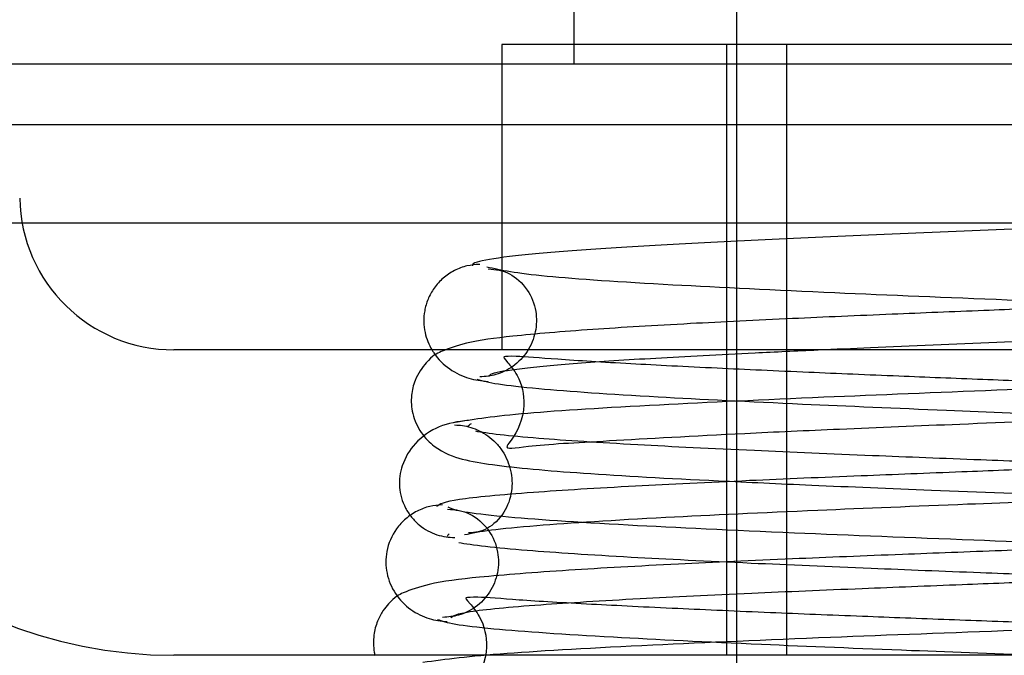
# Model space of a CAD drawing. Header units: inches. Extents: x 1 to 240, y -1 to 159.
# Tile 49 of 77: x 72.469 to 72.776, y 130.605 to 130.803. Entities that reach past the tile are written whole.
import ezdxf
from ezdxf.enums import TextEntityAlignment as Align
from ezdxf.lldxf.tags import DXFTag

# ---------------------------------------------------------------- set-up
doc = ezdxf.new("R2010")
doc.units = ezdxf.units.IN
doc.header["$MEASUREMENT"] = 0
for name, color, linetype in [('COM42780', 7, 'Continuous'), ('COM48601', 7, 'Continuous'), ('Default', 7, 'Continuous'), ('PKT99', 7, 'Continuous'), ('SCC19011', 7, 'Continuous'), ('SPR20265', 7, 'Continuous')]:
    doc.layers.add(name, color=color, linetype=linetype)
doc.styles.add('SEACAD_Times_New_Roman', font='times.ttf')
tags = doc.linetypes.add('HIDDEN2', pattern=[0.1875, 0.125, -0.0625]).pattern_tags.tags
tags[6:7] = [DXFTag(74, 4), DXFTag(75, 0), DXFTag(340, '0'), DXFTag(46, 0.0), DXFTag(50, 0.0), DXFTag(44, 0.0), DXFTag(45, 0.0)]
tags[4:5] = [DXFTag(74, 4), DXFTag(75, 0), DXFTag(340, '0'), DXFTag(46, 0.0), DXFTag(50, 0.0), DXFTag(44, 0.0), DXFTag(45, 0.0)]
doc.dimstyles.new('HAMMOND_(STH_-_240x160)', dxfattribs={"dimtxt": 1, "dimasz": 1.25, "dimexe": 0.5, "dimexo": 0.5, "dimgap": 0.25, "dimtad": 0, "dimtih": 1, "dimtoh": 1, "dimlfac": 0.125, "dimzin": 0, "dimdsep": 46, "dimtxsty": 'SEACAD_Times_New_Roman', "dimblk1": '_SE_FILLED', "dimblk2": '_SE_FILLED', "dimsah": 1, "dimcen": 0.5, "dimadec": 0, "dimazin": 0, "dimtfac": 0.8, "dimtofl": 0, "dimtmove": 0, "dimatfit": 3, "dimfxl": 1, "dimtolj": 1, "dimtzin": 0, "dimarcsym": 0})

# ---------------------------------------------------------------- blocks, each defined once
blk = doc.blocks.new('SE7')
at = {"layer": 'COM42780', "color": 7, "linetype": 'Continuous'}
for p, q in [((73.0092744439, 130.7951384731), (72.6192744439, 130.7951384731)), ((72.6192744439, 130.7951384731), (72.6192744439, 130.7287337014)), ((73.11124873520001, 130.7001384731), (72.5173001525, 130.7001384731)), ((73.11124873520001, 130.6051384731), (72.5173001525, 130.6051384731))]:
    blk.add_line(p, q, dxfattribs=at)
at = {"layer": 'COM42780', "color": 7, "linetype": 'HIDDEN2'}
for p, q in [((72.6892744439, 130.6051384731), (72.6892744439, 130.7951384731)), ((72.7077744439, 130.7951384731), (72.7077744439, 130.6051384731)), ((72.6192744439, 130.7287337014), (72.6192744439, 130.7001384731))]:
    blk.add_line(p, q, dxfattribs=at)
at = {"layer": 'COM42780', "color": 7, "linetype": 'Continuous'}
for radius in [0.1430000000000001, 0.0480000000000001]:
    blk.add_arc((72.5173001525, 130.7481384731), radius, 181, 270, dxfattribs=at)
at = {"layer": 'COM48601', "color": 7, "linetype": 'HIDDEN2'}
for p, q in [((85.90181966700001, 130.7701384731), (59.6647292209, 130.7701384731)), ((72.3745545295, 130.7396127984), (72.4700633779, 130.7396127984)), ((72.6192744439, 130.7396127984), (73.0092744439, 130.7396127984))]:
    blk.add_line(p, q, dxfattribs=at)
at = {"layer": 'COM48601', "color": 7, "linetype": 'Continuous'}
blk.add_line((72.4700633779, 130.7396127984), (72.6192744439, 130.7396127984), dxfattribs=at)
at = {"layer": 'PKT99', "color": 7, "linetype": 'HIDDEN2'}
for p, q in [((72.6417987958, 130.7891384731), (72.6417987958, 130.9141384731)), ((67.4067987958, 130.7891384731), (76.6567987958, 130.7891384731))]:
    blk.add_line(p, q, dxfattribs=at)
at = {"layer": 'SCC19011', "color": 7, "linetype": 'Continuous'}
blk.add_line((72.6922744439, 131.0186384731), (72.6922744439, 130.7951384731), dxfattribs=at)
at = {"layer": 'SCC19011', "color": 7, "linetype": 'HIDDEN2'}
blk.add_line((72.6922744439, 130.7951384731), (72.6922744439, 130.5993518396), dxfattribs=at)
at = {"layer": 'SPR20265', "color": 7, "linetype": 'Continuous'}
for points, knots in [([(72.81427444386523, 130.7391384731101), (72.79911056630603, 130.7385371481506), (72.77335867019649, 130.7375093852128), (72.73260995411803, 130.7358222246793), (72.69600838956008, 130.7341656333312), (72.66406843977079, 130.7324927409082), (72.63855541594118, 130.7308130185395), (72.6203490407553, 130.7291364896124), (72.61085873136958, 130.7275937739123), (72.6100756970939, 130.7266916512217), (72.61010865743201, 130.726297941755)], [0, 0, 0, 0, 0.1236931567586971, 0.2477956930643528, 0.3722334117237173, 0.4970306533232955, 0.6222178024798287, 0.7477991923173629, 0.8737106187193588, 0.9604174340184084, 0.9604174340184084, 0.9604174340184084, 0.9604174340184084]), ([(72.61238649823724, 130.7267270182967), (72.61092421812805, 130.7266306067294), (72.6083775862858, 130.7264214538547), (72.60439256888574, 130.7249144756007), (72.60091522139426, 130.7225577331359), (72.59811295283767, 130.7194621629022), (72.59618840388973, 130.7159563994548), (72.59482078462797, 130.7111853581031), (72.59498199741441, 130.7056745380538), (72.59656081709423, 130.7017364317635), (72.59756699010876, 130.7000481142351)], [0, 0, 0, 0, 0.0589773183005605, 0.1211115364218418, 0.1849679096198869, 0.2490188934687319, 0.311940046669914, 0.3728411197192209, 0.4898098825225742, 0.5959107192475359, 0.5959107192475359, 0.5959107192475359, 0.5959107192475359]), ([(72.71761055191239, 130.7001385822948), (72.72289726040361, 130.7003768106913), (72.74073222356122, 130.7011612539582), (72.77351339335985, 130.7025161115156), (72.79914899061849, 130.7035388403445), (72.81427444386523, 130.7041384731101)], [0.6947964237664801, 0.6947964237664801, 0.6947964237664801, 0.6947964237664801, 0.7496303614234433, 0.8748079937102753, 1, 1, 1, 1])]:
    blk.add_open_spline(points, degree=3, knots=knots, dxfattribs=at)
at = {"layer": 'SPR20265', "color": 7, "linetype": 'HIDDEN2'}
for points, knots in [([(73.01393226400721, 130.7258843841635), (73.01220709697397, 130.7253380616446), (73.00903489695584, 130.7244332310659), (72.99245175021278, 130.7225736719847), (72.96161504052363, 130.7204929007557), (72.91541522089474, 130.7182385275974), (72.86981851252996, 130.7163194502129), (72.82967980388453, 130.7147374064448), (72.79680052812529, 130.7134577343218), (72.76791797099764, 130.7123215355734), (72.73905528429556, 130.711152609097), (72.70787601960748, 130.7098046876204), (72.67588681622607, 130.7082362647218), (72.64578645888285, 130.7064499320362), (72.62289779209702, 130.7045411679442), (72.6088906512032, 130.7027420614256), (72.60116987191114, 130.7000196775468), (72.59683633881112, 130.6979502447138), (72.59218732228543, 130.6913348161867), (72.59089914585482, 130.6856880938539), (72.59125513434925, 130.6799846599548), (72.59405025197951, 130.6739542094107), (72.59995435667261, 130.6683557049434), (72.60746452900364, 130.66579608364), (72.61911457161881, 130.663882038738), (72.64390595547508, 130.6616316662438), (72.67896281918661, 130.6597527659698), (72.7167530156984, 130.6580074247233), (72.75433073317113, 130.6564533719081), (72.79998330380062, 130.6546804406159), (72.85230086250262, 130.6526912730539), (72.90778499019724, 130.6504839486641), (72.96041966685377, 130.6480760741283), (73.00436078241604, 130.6454027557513), (73.01510931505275, 130.6436869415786), (73.02090925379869, 130.6426658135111)], [0, 0, 0, 0, 0.0301379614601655, 0.0586438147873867, 0.1105427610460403, 0.1558912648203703, 0.1945551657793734, 0.226479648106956, 0.2516088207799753, 0.272113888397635, 0.2954735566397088, 0.3223515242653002, 0.3528058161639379, 0.386929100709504, 0.423210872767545, 0.4527328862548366, 0.4740352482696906, 0.4871104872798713, 0.4952028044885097, 0.5009311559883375, 0.5079478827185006, 0.5160677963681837, 0.5245638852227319, 0.5430179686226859, 0.5636626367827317, 0.6074370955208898, 0.6548818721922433, 0.6823031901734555, 0.7142185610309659, 0.7506384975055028, 0.7915340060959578, 0.8369194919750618, 0.8868066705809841, 0.9411472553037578, 1, 1, 1, 1]), ([(72.61503605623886, 130.7253137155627), (72.61745386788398, 130.7251517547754), (72.62135678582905, 130.7246861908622), (72.62745616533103, 130.7194339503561), (72.63016444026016, 130.7125444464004), (72.63008483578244, 130.7058494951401), (72.62760008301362, 130.6995881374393), (72.62317168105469, 130.6949126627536), (72.61774014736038, 130.6921956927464), (72.61424597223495, 130.6918683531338), (72.6123884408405, 130.6917321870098)], [0, 0, 0, 0, 0.1776959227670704, 0.3416520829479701, 0.4849765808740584, 0.6062634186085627, 0.7210122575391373, 0.8278127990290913, 0.9215834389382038, 1, 1, 1, 1]), ([(73.01049628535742, 130.7039795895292), (73.01042682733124, 130.7039877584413), (73.00289251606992, 130.7048710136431), (72.98211556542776, 130.706740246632), (72.94636524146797, 130.7086100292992), (72.908466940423, 130.7103582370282), (72.87115440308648, 130.7119088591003), (72.82586811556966, 130.7136897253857), (72.77418078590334, 130.7156955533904), (72.71974746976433, 130.7179306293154), (72.66890612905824, 130.7203741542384), (72.62760322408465, 130.7230917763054), (72.61906250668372, 130.7248441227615), (72.61461662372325, 130.7258843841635)], [0.5676660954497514, 0.5676660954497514, 0.5676660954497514, 0.5676660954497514, 0.5680730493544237, 0.6116805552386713, 0.6590663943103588, 0.6859230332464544, 0.7173632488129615, 0.7533672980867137, 0.7938777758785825, 0.8388429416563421, 0.8882413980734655, 0.9419621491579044, 1, 1, 1, 1]), ([(72.59756699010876, 130.7000481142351), (72.59774361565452, 130.6997517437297), (72.59920820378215, 130.6974441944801), (72.60283128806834, 130.6938574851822), (72.60912838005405, 130.6909721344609), (72.61283714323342, 130.6905180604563), (72.61502443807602, 130.6903165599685)], [0.5959107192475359, 0.5959107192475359, 0.5959107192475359, 0.5959107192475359, 0.6145358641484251, 0.7437676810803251, 0.8727234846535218, 1, 1, 1, 1]), ([(72.61151205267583, 130.6910235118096), (72.61335875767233, 130.6904773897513), (72.61671758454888, 130.6895736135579), (72.63331763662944, 130.6877189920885), (72.66374214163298, 130.6856472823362), (72.70932518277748, 130.6834033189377), (72.75452790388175, 130.6814880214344), (72.79474126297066, 130.6798984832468), (72.82775923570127, 130.6786133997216), (72.85641504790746, 130.6774875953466), (72.88442221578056, 130.6763584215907), (72.91435959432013, 130.6750956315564), (72.94486828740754, 130.6737025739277), (72.9733690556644, 130.6722263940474), (72.9951674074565, 130.670850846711), (73.00662102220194, 130.6697920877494), (73.00921413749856, 130.6702152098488), (73.0081117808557, 130.6710873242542), (73.00531939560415, 130.6745004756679), (73.00249976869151, 130.6797388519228), (73.00199714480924, 130.6868786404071), (73.00491014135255, 130.6937824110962), (73.00761601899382, 130.6969730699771), (73.00981253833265, 130.6992114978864), (73.00188486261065, 130.6977659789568), (72.98432392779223, 130.6968386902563), (72.96000668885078, 130.6953400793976), (72.9362720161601, 130.6941387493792), (72.90623675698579, 130.6927756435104), (72.86835113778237, 130.6912223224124), (72.82278071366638, 130.6894601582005), (72.77098525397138, 130.6874886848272), (72.71643690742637, 130.6853047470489), (72.66482616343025, 130.6829232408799), (72.62175443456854, 130.6802773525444), (72.61090333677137, 130.6785783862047), (72.60500985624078, 130.6775652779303)], [0, 0, 0, 0, 0.0302442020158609, 0.0588409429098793, 0.1109281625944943, 0.156526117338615, 0.1955688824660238, 0.2280597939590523, 0.2539838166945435, 0.2745463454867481, 0.2973255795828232, 0.3236079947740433, 0.3533489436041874, 0.3864991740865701, 0.4223538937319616, 0.4522979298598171, 0.4736254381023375, 0.4866699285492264, 0.4904476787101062, 0.4945463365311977, 0.5068810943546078, 0.514734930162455, 0.5229428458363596, 0.5317095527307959, 0.5615790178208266, 0.605252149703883, 0.6286108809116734, 0.6530695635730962, 0.6810964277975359, 0.7134563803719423, 0.7501836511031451, 0.7912731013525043, 0.8367687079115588, 0.8867110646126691, 0.9410900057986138, 1, 1, 1, 1]), ([(72.6076396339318, 130.6426658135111), (72.61007741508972, 130.6432012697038), (72.61441525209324, 130.6440875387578), (72.63318067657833, 130.6459122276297), (72.66602396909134, 130.6479587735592), (72.71404052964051, 130.6501856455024), (72.7609351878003, 130.6520914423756), (72.80216661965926, 130.6536763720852), (72.83570209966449, 130.6549585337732), (72.8644011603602, 130.6560743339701), (72.8920866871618, 130.6571867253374), (72.9214246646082, 130.6584447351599), (72.95136783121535, 130.6598949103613), (72.97993915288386, 130.6615557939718), (73.00270217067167, 130.6633561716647), (73.0175183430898, 130.6650539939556), (73.02612457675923, 130.6676083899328), (73.03067953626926, 130.6694914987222), (73.03674151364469, 130.6767412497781), (73.03810067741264, 130.6846441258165), (73.03540641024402, 130.692532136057), (73.03046944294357, 130.697938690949), (73.02667302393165, 130.7000100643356), (73.02469730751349, 130.7008223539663)], [0, 0, 0, 0, 0.0305725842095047, 0.0594703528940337, 0.1120537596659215, 0.1580270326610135, 0.1973416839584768, 0.2299963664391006, 0.2559921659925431, 0.2765517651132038, 0.2989672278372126, 0.3244703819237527, 0.3530931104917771, 0.3849015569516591, 0.4194555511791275, 0.4490952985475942, 0.471181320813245, 0.4857485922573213, 0.4943523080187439, 0.5081695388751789, 0.5178827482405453, 0.5278744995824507, 0.5389829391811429, 0.5389829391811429, 0.5389829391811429, 0.5389829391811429]), ([(72.61535411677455, 130.6918330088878), (72.61526478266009, 130.6921540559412), (72.61587552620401, 130.6929645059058), (72.62429162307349, 130.6943815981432), (72.64154190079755, 130.6959825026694), (72.66611662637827, 130.6976005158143), (72.69267808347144, 130.6989883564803), (72.71083784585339, 130.6998333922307), (72.71761055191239, 130.7001385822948)], [0.0491744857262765, 0.0491744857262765, 0.0491744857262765, 0.0491744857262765, 0.124781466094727, 0.2496118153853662, 0.3745487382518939, 0.4995315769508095, 0.6245496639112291, 0.6947964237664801, 0.6947964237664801, 0.6947964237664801, 0.6947964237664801]), ([(73.02353903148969, 130.6775652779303), (73.02102162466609, 130.6780969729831), (73.01656639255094, 130.6789765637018), (72.99792403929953, 130.6807867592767), (72.96562864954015, 130.6828160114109), (72.91834433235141, 130.685026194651), (72.871909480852, 130.6869239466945), (72.83065849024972, 130.6885130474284), (72.79691313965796, 130.6898023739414), (72.76832651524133, 130.6909113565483), (72.74134093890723, 130.6919909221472), (72.71316887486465, 130.6931742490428), (72.68460029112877, 130.69447058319), (72.65766939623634, 130.6958557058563), (72.63610415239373, 130.697147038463), (72.6232752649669, 130.6983278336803), (72.61955318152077, 130.6980052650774), (72.61990043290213, 130.6976513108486), (72.62491925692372, 130.6916964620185), (72.62740905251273, 130.6812989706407), (72.62284454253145, 130.6724553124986), (72.61926295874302, 130.6688921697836), (72.62791033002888, 130.6705539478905), (72.65114571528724, 130.6717837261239), (72.68715397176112, 130.6738702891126), (72.72547465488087, 130.6755772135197), (72.76313271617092, 130.6771392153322), (72.8083556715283, 130.6789090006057), (72.8595574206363, 130.6809012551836), (72.91311393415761, 130.6831168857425), (72.9630483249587, 130.6855406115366), (73.00365950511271, 130.6882412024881), (73.01242472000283, 130.6899854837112), (73.01703683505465, 130.6910235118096)], [0, 0, 0, 0, 0.0306235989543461, 0.0595718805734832, 0.1122956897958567, 0.1584955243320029, 0.198177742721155, 0.2313827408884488, 0.2581444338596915, 0.2790182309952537, 0.3008930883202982, 0.325848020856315, 0.353832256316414, 0.3847820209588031, 0.4185559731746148, 0.4487087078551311, 0.4709243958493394, 0.4854812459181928, 0.4938567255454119, 0.5069642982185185, 0.5258001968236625, 0.5353553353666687, 0.5652964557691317, 0.6089760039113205, 0.6565775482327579, 0.6841036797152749, 0.7160457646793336, 0.7524128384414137, 0.7931725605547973, 0.8383147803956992, 0.8878572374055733, 0.9417365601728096, 1, 1, 1, 1]), ([(72.60893718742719, 130.6782092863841), (72.60550039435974, 130.6778105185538), (72.59992561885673, 130.6769723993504), (72.59212741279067, 130.6716758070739), (72.58800764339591, 130.6646864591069), (72.58700485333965, 130.6577927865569), (72.58851754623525, 130.6519812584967), (72.59107642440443, 130.6480604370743), (72.59344572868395, 130.6456550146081), (72.59615547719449, 130.6438161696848), (72.59899922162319, 130.642584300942), (72.60192254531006, 130.6418940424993), (72.60362580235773, 130.6418313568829), (72.6046043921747, 130.6418086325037)], [0, 0, 0, 0, 0.1807740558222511, 0.3502477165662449, 0.4998276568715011, 0.6236424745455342, 0.7332223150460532, 0.7844028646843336, 0.8327787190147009, 0.8782739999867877, 0.9210071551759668, 0.961361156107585, 1, 1, 1, 1]), ([(73.01991100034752, 130.676270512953), (73.02014094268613, 130.6757806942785), (73.01872942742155, 130.6746093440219), (73.00083595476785, 130.6726736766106), (72.96999829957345, 130.6706655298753), (72.9333111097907, 130.6688669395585), (72.89639861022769, 130.6672996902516), (72.86258071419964, 130.665966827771), (72.83384080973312, 130.6648734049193), (72.80974618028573, 130.6639683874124), (72.78651597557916, 130.6630941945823), (72.7601752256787, 130.6620910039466), (72.7287392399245, 130.6608535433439), (72.69372193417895, 130.6593771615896), (72.65801413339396, 130.6576576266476), (72.62615469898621, 130.6557043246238), (72.60271423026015, 130.653541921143), (72.5998453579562, 130.6521509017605), (72.59896026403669, 130.6513689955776)], [0.0371956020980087, 0.0371956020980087, 0.0371956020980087, 0.0371956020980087, 0.0950268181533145, 0.1815481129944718, 0.2593320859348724, 0.3282436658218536, 0.388176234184, 0.4389944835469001, 0.4806027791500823, 0.5129557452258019, 0.5423463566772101, 0.5804616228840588, 0.6275872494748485, 0.6837391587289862, 0.7489852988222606, 0.8234086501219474, 0.9070555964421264, 0.9907880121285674, 0.9907880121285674, 0.9907880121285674, 0.9907880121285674]), ([(72.60459763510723, 130.676799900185), (72.60546326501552, 130.676758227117), (72.60697084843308, 130.6766666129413), (72.609662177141, 130.6760607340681), (72.61234874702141, 130.6750059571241), (72.61500247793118, 130.673422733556), (72.61744080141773, 130.6713098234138), (72.6202660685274, 130.6677916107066), (72.62243648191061, 130.6623828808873), (72.62261676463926, 130.655727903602), (72.62011241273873, 130.6488691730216), (72.61436123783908, 130.6437121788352), (72.61105385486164, 130.6433194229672), (72.60894534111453, 130.6432108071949)], [0, 0, 0, 0, 0.0379886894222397, 0.0775271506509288, 0.1196048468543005, 0.1647357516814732, 0.2129930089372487, 0.2641234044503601, 0.3728389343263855, 0.4919601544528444, 0.636982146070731, 0.8076902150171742, 1, 1, 1, 1]), ([(73.0224905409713, 130.6535691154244), (73.01771759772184, 130.6542907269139), (73.00239418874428, 130.6557043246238), (72.97053475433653, 130.6576576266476), (72.93482695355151, 130.6593771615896), (72.899809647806, 130.6608535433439), (72.86837366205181, 130.6620910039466), (72.84203291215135, 130.6630941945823), (72.81880270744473, 130.6639683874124), (72.79470807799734, 130.6648734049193), (72.76596817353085, 130.665966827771), (72.73215027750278, 130.6672996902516), (72.6952377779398, 130.6688669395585), (72.65855058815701, 130.6706655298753), (72.62771293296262, 130.6726736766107), (72.61447786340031, 130.6741054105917), (72.61117864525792, 130.6748282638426)], [0.0929444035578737, 0.0929444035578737, 0.0929444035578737, 0.0929444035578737, 0.1765913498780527, 0.2510147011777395, 0.3162608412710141, 0.3724127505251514, 0.4195383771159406, 0.4576536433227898, 0.487044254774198, 0.5193972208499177, 0.5610055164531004, 0.6118237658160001, 0.6717563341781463, 0.7406679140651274, 0.8184518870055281, 0.9049731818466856, 0.9049731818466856, 0.9049731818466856, 0.9049731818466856]), ([(73.02601034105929, 130.6511698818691), (73.02472935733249, 130.6506254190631), (73.02226956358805, 130.6497236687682), (73.00653245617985, 130.6478694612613), (72.97571727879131, 130.6457938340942), (72.92839423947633, 130.6435434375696), (72.88101397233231, 130.6416263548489), (72.83887562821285, 130.6400443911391), (72.80409140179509, 130.6387635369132), (72.7732114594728, 130.6376201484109), (72.74190731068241, 130.6364327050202), (72.70755984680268, 130.635048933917), (72.6718673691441, 130.6334251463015), (72.63801396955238, 130.63156946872), (72.61240559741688, 130.6295698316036), (72.59737198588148, 130.6277662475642), (72.58929507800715, 130.6249635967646), (72.585773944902, 130.6232727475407), (72.58222764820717, 130.6190267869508), (72.58033988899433, 130.6155026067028), (72.57921927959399, 130.6111713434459), (72.57929866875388, 130.6074785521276), (72.57974610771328, 130.6054022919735), (72.5798316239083, 130.6050569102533)], [0, 0, 0, 0, 0.0301071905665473, 0.0585847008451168, 0.1104419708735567, 0.1557664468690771, 0.1944272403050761, 0.2263713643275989, 0.251546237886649, 0.2721052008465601, 0.2958345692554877, 0.3234708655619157, 0.3550735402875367, 0.3907334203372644, 0.4289187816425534, 0.4598064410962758, 0.4816513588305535, 0.4944173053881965, 0.4976956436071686, 0.50125643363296, 0.5058470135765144, 0.5113751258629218, 0.512494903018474, 0.512494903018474, 0.512494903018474, 0.512494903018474]), ([(72.60084279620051, 130.6519396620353), (72.5993638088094, 130.6518347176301), (72.59679741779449, 130.6516111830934), (72.59277037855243, 130.6500874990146), (72.58925822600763, 130.647714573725), (72.58553542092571, 130.6436512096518), (72.58303469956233, 130.6375855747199), (72.58314952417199, 130.6305509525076), (72.58583645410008, 130.6240573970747), (72.59065377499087, 130.6191187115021), (72.59667426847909, 130.6162391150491), (72.60025392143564, 130.6158104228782), (72.60231552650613, 130.6156201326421)], [0, 0, 0, 0, 0.0631756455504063, 0.1294731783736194, 0.1973660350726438, 0.2652118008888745, 0.3946787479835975, 0.5151771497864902, 0.6399459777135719, 0.7653502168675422, 0.8860363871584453, 1, 1, 1, 1]), ([(72.59700325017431, 130.5679462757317), (72.60012834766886, 130.568482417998), (72.60561273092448, 130.5693697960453), (72.62716901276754, 130.5711961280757), (72.66348763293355, 130.5732439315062), (72.71549859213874, 130.5754716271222), (72.76568119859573, 130.5773777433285), (72.80942919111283, 130.5789630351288), (72.84476979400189, 130.5802450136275), (72.87474101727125, 130.5813561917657), (72.90330817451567, 130.5824557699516), (72.93320570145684, 130.5836897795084), (72.96338407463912, 130.5851041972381), (72.9919136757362, 130.5867183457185), (73.01451916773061, 130.5884704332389), (73.02928602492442, 130.5901152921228), (73.03786201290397, 130.592645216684), (73.0424484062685, 130.5944843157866), (73.0487969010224, 130.6022345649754), (73.05018308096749, 130.6126862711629), (73.04137817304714, 130.624633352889), (73.0282749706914, 130.628260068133), (73.01430128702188, 130.6298699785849), (72.98623081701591, 130.6320442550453), (72.94712649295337, 130.6339262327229), (72.90614057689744, 130.6356710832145), (72.86613853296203, 130.637221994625), (72.81801972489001, 130.6390013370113), (72.76359061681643, 130.641005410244), (72.70701400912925, 130.6432340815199), (72.65451253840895, 130.6456847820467), (72.62204017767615, 130.6478583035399), (72.60622952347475, 130.6497369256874), (72.60379536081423, 130.650633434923), (72.60253854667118, 130.6511698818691)], [0, 0, 0, 0, 0.0305884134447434, 0.0595016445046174, 0.1121120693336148, 0.1581097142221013, 0.197451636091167, 0.2301368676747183, 0.2561673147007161, 0.2767105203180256, 0.2988821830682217, 0.3239100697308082, 0.3518265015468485, 0.3826881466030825, 0.4161081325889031, 0.4448051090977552, 0.4661915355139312, 0.4802950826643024, 0.4887544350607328, 0.5040281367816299, 0.5261291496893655, 0.5470517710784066, 0.5675887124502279, 0.6111794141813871, 0.6585797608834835, 0.6854941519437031, 0.7169836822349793, 0.7530261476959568, 0.7935680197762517, 0.8385566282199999, 0.8879739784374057, 0.9417114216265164, 0.9703134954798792, 1, 1, 1, 1]), ([(72.60232457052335, 130.6506174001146), (72.60493261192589, 130.6504113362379), (72.60922696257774, 130.6498802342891), (72.615510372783, 130.6445492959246), (72.61833268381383, 130.6376279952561), (72.61831155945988, 130.6309023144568), (72.61586283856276, 130.6246646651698), (72.61147054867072, 130.6200179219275), (72.60610863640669, 130.6173518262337), (72.60268541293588, 130.6170609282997), (72.60084634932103, 130.6169428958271)], [0, 0, 0, 0, 0.1666587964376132, 0.3249054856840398, 0.4660349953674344, 0.5878162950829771, 0.7055551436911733, 0.817001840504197, 0.9163298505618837, 1, 1, 1, 1]), ([(72.60339656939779, 130.6167546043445), (72.6039965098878, 130.6174545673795), (72.60655161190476, 130.6187537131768), (72.6285136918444, 130.6208070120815), (72.65945279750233, 130.6227123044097), (72.69449253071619, 130.6244032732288), (72.72909244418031, 130.6258643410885), (72.76030421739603, 130.627094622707), (72.78654788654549, 130.6280950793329), (72.80975170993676, 130.6289687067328), (72.83386127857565, 130.6298740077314), (72.86272576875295, 130.6309718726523), (72.89687784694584, 130.6323196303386), (72.93444800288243, 130.633921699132), (72.97221095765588, 130.6357881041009), (73.0045389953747, 130.6379140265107), (73.02455419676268, 130.6400738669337), (73.02634551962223, 130.641432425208), (73.02624327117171, 130.6420526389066)], [0.013165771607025, 0.013165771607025, 0.013165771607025, 0.013165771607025, 0.0909603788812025, 0.1731651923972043, 0.2465792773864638, 0.3111403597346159, 0.3668431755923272, 0.4136877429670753, 0.4516325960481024, 0.4809194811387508, 0.5131850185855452, 0.5547397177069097, 0.6056117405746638, 0.6658063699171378, 0.7353083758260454, 0.8141542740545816, 0.9023987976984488, 0.9687744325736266, 0.9687744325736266, 0.9687744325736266, 0.9687744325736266]), ([(72.6058540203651, 130.6402527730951), (72.60968511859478, 130.6394598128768), (72.62400989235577, 130.6379140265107), (72.6563379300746, 130.6357881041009), (72.69410088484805, 130.633921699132), (72.73167104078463, 130.6323196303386), (72.76582311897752, 130.6309718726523), (72.79468760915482, 130.6298740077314), (72.81879717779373, 130.6289687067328), (72.84200100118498, 130.6280950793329), (72.86824467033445, 130.627094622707), (72.89945644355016, 130.6258643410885), (72.9340563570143, 130.6244032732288), (72.96909609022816, 130.6227123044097), (73.00003519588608, 130.6208070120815), (73.01467751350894, 130.6194380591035), (73.01911275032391, 130.6187435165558)], [0.0976012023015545, 0.0976012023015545, 0.0976012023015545, 0.0976012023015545, 0.1858457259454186, 0.2646916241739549, 0.3341936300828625, 0.3943882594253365, 0.4452602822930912, 0.486814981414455, 0.5190805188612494, 0.5483674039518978, 0.5863122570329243, 0.633156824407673, 0.6888596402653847, 0.7534207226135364, 0.8268348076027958, 0.9090396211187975, 0.9090396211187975, 0.9090396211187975, 0.9090396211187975]), ([(72.59926603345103, 130.6163237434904), (72.60068245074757, 130.615777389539), (72.60335233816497, 130.614873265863), (72.61915747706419, 130.6130180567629), (72.64961146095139, 130.6109461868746), (72.69635169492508, 130.6087022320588), (72.74334034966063, 130.6067869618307), (72.78554316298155, 130.6051972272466), (72.82044744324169, 130.6039113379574), (72.8510535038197, 130.6027790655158), (72.88144076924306, 130.6016310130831), (72.91447496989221, 130.6003315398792), (72.94863242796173, 130.5988813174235), (72.98088956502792, 130.5973340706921), (73.00554275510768, 130.5958623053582), (73.01822878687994, 130.5947752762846), (73.02120827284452, 130.595030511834), (73.02001216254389, 130.5960135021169), (73.01756421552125, 130.5988314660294), (73.01536691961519, 130.6023159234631), (73.01414213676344, 130.6070499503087), (73.01424237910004, 130.6126546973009), (73.01641393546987, 130.6181178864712), (73.01905549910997, 130.6214363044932), (73.0209578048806, 130.623311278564), (73.01942788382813, 130.6233480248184), (73.01327963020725, 130.6232424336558), (72.99825253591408, 130.6220517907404), (72.9739310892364, 130.6206503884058), (72.94966535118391, 130.6194294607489), (72.91869321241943, 130.6180731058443), (72.87927943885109, 130.6165180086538), (72.831487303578, 130.6147567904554), (72.77670340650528, 130.6127855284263), (72.71843229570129, 130.6106025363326), (72.66259089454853, 130.6082224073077), (72.61504290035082, 130.6055790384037), (72.60194916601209, 130.6038821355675), (72.59472953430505, 130.602870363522)], [0, 0, 0, 0, 0.0302253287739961, 0.0588030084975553, 0.1108584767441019, 0.1564308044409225, 0.1954556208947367, 0.2279380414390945, 0.2538646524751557, 0.2744591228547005, 0.2975809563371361, 0.3245942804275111, 0.3554532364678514, 0.3901072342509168, 0.4278302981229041, 0.4592089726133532, 0.4811585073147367, 0.4940045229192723, 0.4959259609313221, 0.5008252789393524, 0.5053289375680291, 0.5108363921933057, 0.5172895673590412, 0.5244439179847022, 0.5325753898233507, 0.5469172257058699, 0.5622891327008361, 0.6059023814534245, 0.6292387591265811, 0.6536690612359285, 0.6816576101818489, 0.7139747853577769, 0.750651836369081, 0.7916814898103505, 0.8371046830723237, 0.8869567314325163, 0.9412257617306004, 1, 1, 1, 1]), ([(73.01466229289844, 130.6051393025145), (73.01239495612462, 130.6053263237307), (72.99893835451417, 130.6063605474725), (72.96806554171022, 130.6081147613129), (72.91685604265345, 130.6103235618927), (72.86715698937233, 130.6122203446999), (72.82338903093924, 130.6138087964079), (72.78782474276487, 130.6150974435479), (72.75792837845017, 130.6162030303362), (72.73001356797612, 130.6172725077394), (72.70123005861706, 130.6184359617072), (72.67237675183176, 130.6197007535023), (72.64546934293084, 130.6210451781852), (72.62409988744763, 130.6222830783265), (72.61141761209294, 130.6234299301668), (72.6077531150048, 130.6230344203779), (72.60814930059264, 130.6227236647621), (72.61344343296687, 130.6162503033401), (72.61572594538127, 130.6059114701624), (72.61114361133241, 130.5969995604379), (72.61035345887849, 130.5953565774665), (72.61047321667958, 130.5950707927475)], [0.0478059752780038, 0.0478059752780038, 0.0478059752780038, 0.0478059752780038, 0.0595138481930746, 0.1122006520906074, 0.1583758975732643, 0.1980433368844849, 0.2312358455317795, 0.2579832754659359, 0.2788367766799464, 0.3005311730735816, 0.3250778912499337, 0.352434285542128, 0.3825400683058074, 0.4152697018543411, 0.4444425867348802, 0.4659457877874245, 0.4800306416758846, 0.4882015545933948, 0.5025968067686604, 0.5237732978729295, 0.5351872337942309, 0.5351872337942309, 0.5351872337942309, 0.5351872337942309])]:
    blk.add_open_spline(points, degree=3, knots=knots, dxfattribs=at)
for points in [[(72.60863788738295, 130.676270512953), (72.60878578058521, 130.6765855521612), (72.6092627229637, 130.6769090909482), (72.60984407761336, 130.6772502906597)], [(72.60289910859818, 130.6429577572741), (72.60259463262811, 130.6426443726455), (72.60235371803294, 130.6423444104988), (72.60230561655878, 130.6420526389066)]]:
    blk.add_open_spline(points, degree=3, dxfattribs=at)
blk = doc.blocks.new('DMBLK2264')
at = {"layer": 'Default', "linetype": 'Continuous'}
for points in [[(60.45738583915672, 126.9975539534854), (60.45738583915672, 127.4142206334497), (59.20738579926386, 127.2058872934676)], [(85.17116304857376, 126.9975539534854), (86.42116308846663, 127.2058872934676), (85.17116304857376, 127.4142206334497)]]:
    blk.add_hatch(color=7, dxfattribs=at).paths.add_polyline_path(points)
at = {"layer": 'Default', "color": 7, "linetype": 'Continuous'}
for p, q in [((59.20738579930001, 129.774095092), (59.20738579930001, 126.7058872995)), ((86.42116308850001, 129.774095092), (86.42116308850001, 126.7058872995)), ((59.20738579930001, 127.2058872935), (69.2178286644, 127.2058872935)), ((76.4107202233, 127.2058872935), (86.42116308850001, 127.2058872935))]:
    blk.add_line(p, q, dxfattribs=at)
at = {"layer": 'Default', "color": 7, "linetype": 'Continuous', "style": 'SEACAD_Times_New_Roman'}
for s, p in [('27.21', (71.1081132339, 127.7058872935)), ('DOOR', (70.71711797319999, 126.2058872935)), ('OPENING', (69.5678288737, 124.7058872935))]:
    blk.add_text(s, height=1, dxfattribs=at).set_placement(p, align=Align.TOP_LEFT)
blk = doc.blocks.new('_SE_FILLED')
at = {"color": 0}
blk.add_line((0, 0), (-1, 0), dxfattribs=at)
blk.add_solid([(0, 0), (-1, -0.1665), (-1, 0.1665), (0, 0)], dxfattribs=at)

msp = doc.modelspace()

# ---------------------------------------------------------------- block references
at = {"layer": 'Default'}
msp.add_blockref('SE7', (0, 0), dxfattribs=at)

# ---------------------------------------------------------------- dimensions: what is measured, and where the dimension line sits
at = {"layer": 'Default', "color": 7, "linetype": 'Continuous'}
dim = msp.add_linear_dim(base=(59.20738579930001, 127.2058872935), p1=(59.20738579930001, 131.1411384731), p2=(86.42116308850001, 131.1411384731), angle=0, text='\\A1;<>\\PDOOR\\XOPENING', dimstyle='HAMMOND_(STH_-_240x160)', override={"dimlfac": 1}, dxfattribs=at)
dim.commit()
dim.dimension.update_dxf_attribs({"geometry": 'DMBLK2264', "text_midpoint": (72.8142743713, 127.2058872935), "dimtype": 161})

doc.saveas('drawing.dxf')
